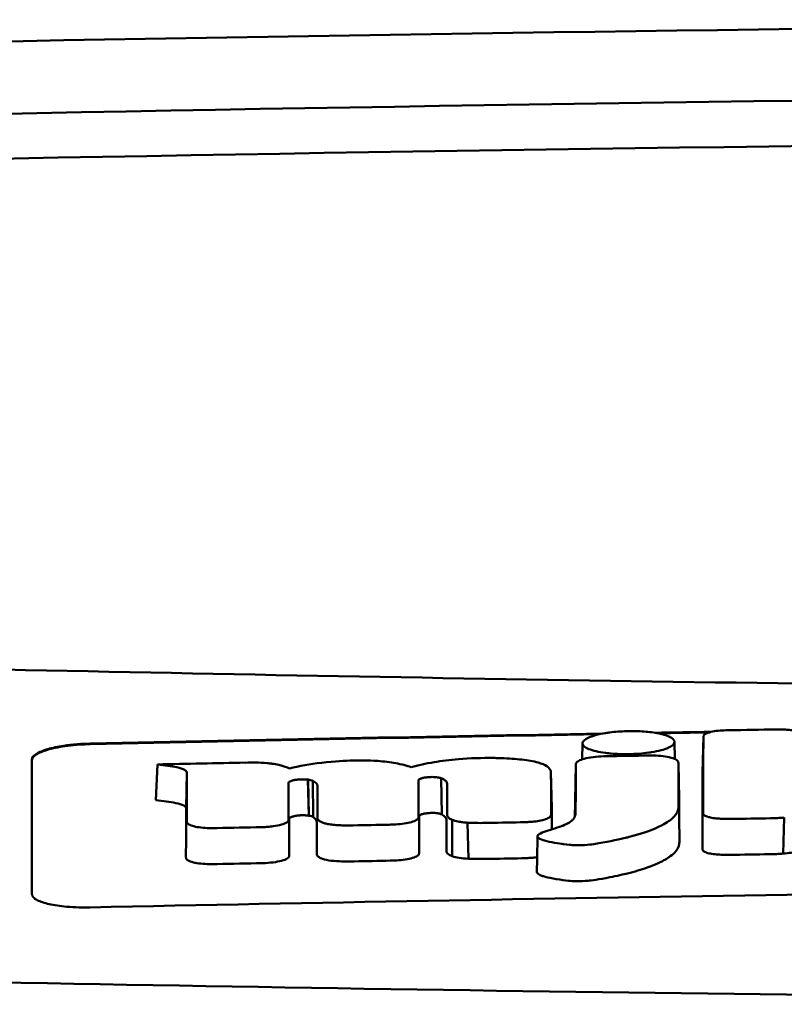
# Model space of a CAD drawing. Header units: millimetres. Extents: x 372 to 822, y 173 to 683.
# Tile 7 of 11: x 557 to 570, y 667 to 683. Entities that reach past the tile are written whole.
import ezdxf

# ---------------------------------------------------------------- set-up
doc = ezdxf.new("R2010")
doc.units = ezdxf.units.MM
doc.layers.add('Visible (ISO)', color=7, linetype='Continuous', lineweight=50)

msp = doc.modelspace()

# ---------------------------------------------------------------- linework, layer by layer
at = {"layer": 'Visible (ISO)'}
for p, q in [((566.339, 670.749), (566.344, 671.023)), ((567.921, 671.049), (567.926, 670.756)), ((568.417, 671.137), (568.405, 670.525)), ((559.017, 670.048), (559.048, 670.661)), ((562.406, 670.729), (562.397, 670.728)), ((566.214, 670.043), (566.226, 670.655)), ((568.003, 670.07), (567.991, 670.68)), ((559.538, 669.911), (559.551, 670.524)), ((565.813, 669.919), (565.801, 670.531)), ((561.48, 670.404), (561.484, 670.404)), ((561.642, 669.782), (561.628, 670.401)), ((561.644, 669.782), (561.631, 670.401)), ((561.717, 669.76), (561.711, 670.381)), ((563.525, 670.384), (563.525, 670.385)), ((563.927, 669.803), (563.917, 670.424)), ((561.494, 669.787), (561.497, 669.788)), ((563.537, 669.77), (563.537, 669.771)), ((564.105, 669.087), (564.104, 669.711)), ((564.385, 669.043), (564.366, 669.662)), ((569.807, 669.749), (569.79, 669.131))]:
    msp.add_line(p, q, dxfattribs=at)
for centre, major_axis, ratio, start_param, end_param in [((596.281, 654.218), (250.217, -0.007), 0.116796, 1.571075, 1.752137), ((596.436, 657.208), (225.492, 0.002), 0.110939, 1.570719, 1.791596), ((596.457, 657.177), (-227.223, 0), 0.106767, 4.71241, 4.92951), ((568.855, 669.751), (51.403, 0.789), 0.029133, 1.554631, 1.57023), ((2698.254, 563.678), (2131.91, -107.347), 0.004971, 3.131872, 3.14183), ((1442.832, 744.369), (876.488, 73.351), 0.007714, 3.140926, 3.156464), ((1003.57, 787.357), (437.26, 116.305), 0.016372, 3.162905, 3.181731), ((566.998, 670.575), (20.307, 0.333), 0.011404, 1.54636, 1.583154), ((-1035.432, 1045.447), (-1603.388, 374.365), 0.008684, 3.120399, 3.130225), ((596.48, -1120.012), (-1794.464, 0), 0.998105, 4.73241, 4.73325), ((556.862, 668.988), (5.162, 1.321), 0.208752, 0.672627, 0.721389), ((457.617, 642.558), (-103.711, -27.966), 0.030011, 3.195969, 3.212241), ((492.435, 672.155), (68.92, -1.605), 0.017399, 0.035526, 0.081457), ((563.471, 669.151), (0.0178, -0.0822), 0.794442, 1.154854, 1.308402), ((568.417, 669.208), (-0.0014, -0.0329), 0.45485, 4.797147, 4.891032), ((562.248, 669.111), (0.452, 0.007), 0.249026, 3.644233, 4.534786)]:
    msp.add_ellipse(centre, major_axis=major_axis, ratio=ratio, start_param=start_param, end_param=end_param, dxfattribs=at)
for points, knots in [([(550.347, 672.429), (557.968, 672.241), (565.603, 672.101), (577.141, 671.96), (580.988, 671.925), (586.774, 671.889), (588.708, 671.88), (592.491, 671.869), (594.305, 671.865), (596.204, 671.865)], [0.000811, 0.000811, 0.000811, 0.000811, 2.334672, 2.334672, 3.49801, 3.49801, 4.08174, 4.08174, 4.638981, 4.638981, 4.638981, 4.638981]), ([(566.45, 671.123), (566.479, 671.136), (566.517, 671.15), (566.622, 671.179), (566.684, 671.191), (566.739, 671.2)], [0.54383531, 0.54383531, 0.54383531, 0.54383531, 0.55538596, 0.55538596, 0.56979725, 0.56979725, 0.56979725, 0.56979725]), ([(566.739, 671.2), (566.764, 671.204), (566.788, 671.207), (566.903, 671.222), (567.001, 671.23), (567.113, 671.232), (567.122, 671.233), (567.133, 671.233)], [0.56979725, 0.56979725, 0.56979725, 0.56979725, 0.57641934, 0.57641934, 0.60538821, 0.60538821, 0.608138, 0.608138, 0.608138, 0.608138]), ([(567.133, 671.233), (567.213, 671.234), (567.306, 671.233), (567.444, 671.222), (567.486, 671.218), (567.526, 671.213)], [0.20935443, 0.20935443, 0.20935443, 0.20935443, 0.23138469, 0.23138469, 0.24081303, 0.24081303, 0.24081303, 0.24081303]), ([(567.526, 671.213), (567.572, 671.207), (567.617, 671.2), (567.724, 671.178), (567.775, 671.162), (567.815, 671.145)], [0.24081303, 0.24081303, 0.24081303, 0.24081303, 0.25152963, 0.25152963, 0.26878639, 0.26878639, 0.26878639, 0.26878639]), ([(568.42, 671.155), (568.419, 671.152), (568.419, 671.149), (568.418, 671.143), (568.417, 671.14), (568.417, 671.137)], [-0.007314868, -0.007314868, -0.007314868, -0.007314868, -0.003657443, -0.003657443, 0, 0, 0, 0]), ([(568.741, 671.245), (568.693, 671.243), (568.647, 671.238), (568.563, 671.224), (568.526, 671.215), (568.474, 671.197), (568.456, 671.189), (568.431, 671.172), (568.424, 671.164), (568.42, 671.155)], [-0.05113032, -0.05113032, -0.05113032, -0.05113032, -0.03661036, -0.03661036, -0.02158494, -0.02158494, -0.01046232, -0.01046232, 0, 0, 0, 0]), ([(568.861, 671.249), (568.841, 671.249), (568.821, 671.248), (568.781, 671.247), (568.761, 671.246), (568.741, 671.245)], [-0.0120578, -0.0120578, -0.0120578, -0.0120578, -0.00602891, -0.00602891, 0, 0, 0, 0]), ([(569.783, 671.261), (569.764, 671.261), (569.745, 671.262), (569.705, 671.262), (569.684, 671.262), (569.663, 671.261)], [-0.01208774, -0.01208774, -0.01208774, -0.01208774, -0.00635487, -0.00635487, 0, 0, 0, 0]), ([(570.058, 671.211), (570.045, 671.218), (570.03, 671.224), (569.994, 671.235), (569.973, 671.24), (569.925, 671.249), (569.898, 671.253), (569.842, 671.258), (569.813, 671.26), (569.783, 671.261)], [-0.03642364, -0.03642364, -0.03642364, -0.03642364, -0.02759296, -0.02759296, -0.01849049, -0.01849049, -0.00911385, -0.00911385, 0, 0, 0, 0]), ([(556.891, 670.747), (556.891, 670.779), (556.917, 670.813), (557.014, 670.873), (557.081, 670.9), (557.243, 670.947), (557.334, 670.966), (557.511, 670.993), (557.591, 671.002), (557.745, 671.014), (557.818, 671.017), (557.891, 671.019)], [0.000001, 0.000001, 0.000001, 0.000001, 0.0401815, 0.0401815, 0.0773555, 0.0773555, 0.111928, 0.111928, 0.1374241, 0.1374241, 0.1594038, 0.1594038, 0.1594038, 0.1594038]), ([(556.891, 670.737), (556.891, 670.754), (556.899, 670.772), (556.929, 670.808), (556.953, 670.826), (557.033, 670.872), (557.103, 670.898), (557.279, 670.946), (557.386, 670.966), (557.571, 670.99), (557.641, 670.996), (557.771, 671.005), (557.831, 671.008), (557.891, 671.009)], [0.000001, 0.000001, 0.000001, 0.000001, 0.0217943, 0.0217943, 0.0441477, 0.0441477, 0.0807582, 0.0807582, 0.1194179, 0.1194179, 0.1413053, 0.1413053, 0.159337, 0.159337, 0.159337, 0.159337]), ([(567.815, 671.145), (567.823, 671.142), (567.831, 671.138), (567.886, 671.112), (567.913, 671.087), (567.92, 671.057), (567.921, 671.053), (567.921, 671.048)], [0.26878639, 0.26878639, 0.26878639, 0.26878639, 0.27236042, 0.27236042, 0.29605283, 0.29605283, 0.29977178, 0.29977178, 0.29977178, 0.29977178]), ([(567.921, 671.048), (567.921, 671.027), (567.907, 671.004), (567.86, 670.97), (567.84, 670.959), (567.815, 670.948)], [0.29977178, 0.29977178, 0.29977178, 0.29977178, 0.3191873, 0.3191873, 0.32886275, 0.32886275, 0.32886275, 0.32886275]), ([(567.527, 670.871), (567.51, 670.868), (567.494, 670.866), (567.424, 670.856), (567.368, 670.85), (567.252, 670.842), (567.192, 670.839), (567.132, 670.838), (567.028, 670.836), (566.93, 670.84), (566.807, 670.85), (566.774, 670.854), (566.738, 670.858)], [0.35782816, 0.35782816, 0.35782816, 0.35782816, 0.36290873, 0.36290873, 0.38071021, 0.38071021, 0.39878358, 0.39878358, 0.39878358, 0.42985818, 0.42985818, 0.43932148, 0.43932148, 0.43932148, 0.43932148]), ([(567.977, 670.72), (567.967, 670.734), (567.948, 670.747), (567.888, 670.772), (567.846, 670.784), (567.751, 670.801), (567.701, 670.807), (567.596, 670.814), (567.543, 670.815), (567.49, 670.814)], [-0.06978878, -0.06978878, -0.06978878, -0.06978878, -0.05239411, -0.05239411, -0.03314186, -0.03314186, -0.01591655, -0.01591655, 0, 0, 0, 0]), ([(556.891, 668.436), (556.891, 668.879), (556.891, 669.32), (556.891, 669.763), (556.891, 670.091), (556.891, 670.418), (556.891, 670.747)], [0, 0, 0, 0, 5.438666, 5.438666, 5.438666, 9.461667, 9.461667, 9.461667, 9.461667]), ([(559.048, 670.661), (559.164, 670.649), (559.286, 670.633), (559.434, 670.6), (559.481, 670.586), (559.525, 670.563), (559.535, 670.555), (559.544, 670.543), (559.55, 670.535), (559.551, 670.524)], [-0.2159558, -0.2159558, -0.2159558, -0.2159558, -0.105326, -0.105326, -0.0420287, -0.0420287, -0.0138033, -0.0138033, 0, 0, 0, 0]), ([(561.01, 670.675), (560.985, 670.678), (560.956, 670.681), (560.86, 670.69), (560.794, 670.692), (560.728, 670.693)], [-0.03137982, -0.03137982, -0.03137982, -0.03137982, -0.02006966, -0.02006966, 0, 0, 0, 0]), ([(562.397, 670.728), (562.278, 670.725), (562.088, 670.717), (561.659, 670.667), (561.476, 670.633), (561.313, 670.593)], [-0.1386449, -0.1386449, -0.1386449, -0.1386449, -0.0667172, -0.0667172, 0, 0, 0, 0]), ([(563.401, 670.616), (563.325, 670.641), (563.237, 670.664), (563.042, 670.7), (562.94, 670.713), (562.656, 670.733), (562.502, 670.731), (562.406, 670.729)], [-0.2770651, -0.2770651, -0.2770651, -0.2770651, -0.2356097, -0.2356097, -0.1978033, -0.1978033, -0.1405425, -0.1405425, -0.1405425, -0.1405425]), ([(564.903, 670.77), (564.875, 670.771), (564.846, 670.772), (564.614, 670.775), (564.412, 670.769), (564.065, 670.74), (563.926, 670.722), (563.651, 670.676), (563.52, 670.647), (563.401, 670.616)], [-0.1668809, -0.1668809, -0.1668809, -0.1668809, -0.1584518, -0.1584518, -0.0966679, -0.0966679, -0.0505514, -0.0505514, 0, 0, 0, 0]), ([(565.799, 670.544), (565.792, 670.573), (565.771, 670.602), (565.697, 670.653), (565.647, 670.675), (565.503, 670.716), (565.409, 670.732), (565.192, 670.757), (565.071, 670.765), (564.953, 670.769)], [-0.3006219, -0.3006219, -0.3006219, -0.3006219, -0.2681937, -0.2681937, -0.2390981, -0.2390981, -0.2061369, -0.2061369, -0.1717789, -0.1717789, -0.1717789, -0.1717789]), ([(565.583, 669.451), (565.573, 669.442), (565.569, 669.434), (565.573, 669.414), (565.583, 669.404), (565.615, 669.378), (565.66, 669.364), (565.79, 669.325), (565.946, 669.303), (566.103, 669.282), (566.144, 669.279), (566.213, 669.274), (566.265, 669.274), (566.396, 669.278), (566.463, 669.285), (566.544, 669.295), (566.584, 669.302), (566.806, 669.338), (567.011, 669.385), (567.106, 669.407), (567.125, 669.412), (567.449, 669.493), (567.638, 669.581), (567.817, 669.68), (567.875, 669.723), (567.958, 669.814), (567.982, 669.861), (567.993, 669.924), (567.993, 669.938), (567.993, 669.974), (567.992, 670.234), (567.991, 670.68)], [-4.676688, -4.676688, -4.676688, -4.676688, -4.675904, -4.675904, -4.674974, -4.674974, -4.671817, -4.671817, -4.660677, -4.660677, -4.647032, -4.647032, -4.608842, -4.608842, -4.553099, -4.553099, -4.499156, -4.499156, -4.229728, -4.229728, -4.140787, -4.140787, -2.835256, -2.835256, -1.875515, -1.875515, -0.862737, -0.862737, -0.545368, -0.545368, 0, 0, 0, 0]), ([(566.226, 670.655), (566.225, 670.449), (566.225, 670.242), (566.225, 669.984), (566.224, 669.932), (566.224, 669.862), (566.225, 669.845), (566.223, 669.802), (566.219, 669.777), (566.195, 669.737), (566.188, 669.727), (566.179, 669.716), (566.178, 669.715), (566.177, 669.714)], [-1.166686, -1.166686, -1.166686, -1.166686, -0.464273, -0.464273, -0.288528, -0.288528, -0.228277, -0.228277, -0.144624, -0.144624, -0.115228, -0.115228, -0.113333, -0.113333, -0.113333, -0.113333]), ([(566.233, 670.686), (566.231, 670.681), (566.229, 670.676), (566.226, 670.666), (566.226, 670.66), (566.226, 670.655)], [-0.0124181, -0.0124181, -0.0124181, -0.0124181, -0.00620912, -0.00620912, 0, 0, 0, 0]), ([(566.706, 670.801), (566.644, 670.8), (566.583, 670.795), (566.467, 670.781), (566.414, 670.771), (566.331, 670.748), (566.3, 670.736), (566.255, 670.711), (566.24, 670.699), (566.233, 670.686)], [-0.07038308, -0.07038308, -0.07038308, -0.07038308, -0.05171901, -0.05171901, -0.03231276, -0.03231276, -0.01570023, -0.01570023, 0, 0, 0, 0]), ([(566.743, 670.802), (566.737, 670.802), (566.731, 670.802), (566.718, 670.802), (566.712, 670.802), (566.706, 670.801)], [-0.00371697, -0.00371697, -0.00371697, -0.00371697, -0.001858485, -0.001858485, 0, 0, 0, 0]), ([(567.991, 670.68), (567.99, 670.687), (567.989, 670.694), (567.985, 670.707), (567.982, 670.713), (567.977, 670.72)], [-0.01632771, -0.01632771, -0.01632771, -0.01632771, -0.00807771, -0.00807771, 0, 0, 0, 0]), ([(561.295, 670.334), (561.295, 670.336), (561.295, 670.338), (561.295, 670.343), (561.296, 670.345), (561.296, 670.347)], [-0.005600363, -0.005600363, -0.005600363, -0.005600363, -0.002800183, -0.002800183, 0, 0, 0, 0]), ([(561.296, 670.347), (561.298, 670.354), (561.304, 670.36), (561.326, 670.373), (561.343, 670.38), (561.38, 670.39), (561.399, 670.394), (561.439, 670.4), (561.459, 670.402), (561.48, 670.404)], [-0.03055807, -0.03055807, -0.03055807, -0.03055807, -0.02262898, -0.02262898, -0.01353981, -0.01353981, -0.00653226, -0.00653226, 0, 0, 0, 0]), ([(561.484, 670.404), (561.508, 670.405), (561.532, 670.406), (561.582, 670.405), (561.606, 670.404), (561.628, 670.401)], [-0.01504723, -0.01504723, -0.01504723, -0.01504723, -0.0076813, -0.0076813, 0, 0, 0, 0]), ([(561.628, 670.401), (561.629, 670.401), (561.629, 670.401), (561.63, 670.401), (561.63, 670.401), (561.631, 670.401)], [-0.0002682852, -0.0002682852, -0.0002682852, -0.0002682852, -0.0001341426, -0.0001341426, 0, 0, 0, 0]), ([(561.631, 670.401), (561.647, 670.398), (561.662, 670.396), (561.69, 670.389), (561.701, 670.385), (561.711, 670.381)], [-0.01202595, -0.01202595, -0.01202595, -0.01202595, -0.00617462, -0.00617462, 0, 0, 0, 0]), ([(561.711, 670.381), (561.737, 670.368), (561.761, 670.353), (561.787, 670.322), (561.792, 670.308), (561.792, 670.295)], [-0.03992932, -0.03992932, -0.03992932, -0.03992932, -0.01685313, -0.01685313, 0, 0, 0, 0]), ([(563.525, 670.385), (563.525, 670.389), (563.527, 670.394), (563.537, 670.404), (563.544, 670.409), (563.561, 670.416), (563.568, 670.419), (563.592, 670.427), (563.61, 670.431), (563.649, 670.438), (563.669, 670.441), (563.691, 670.442)], [-0.02992686, -0.02992686, -0.02992686, -0.02992686, -0.02418642, -0.02418642, -0.01807434, -0.01807434, -0.01392338, -0.01392338, -0.00671718, -0.00671718, 0, 0, 0, 0]), ([(563.691, 670.442), (563.706, 670.444), (563.721, 670.445), (563.753, 670.446), (563.769, 670.446), (563.801, 670.445), (563.818, 670.444), (563.848, 670.441), (563.862, 670.439), (563.874, 670.436)], [-0.01955689, -0.01955689, -0.01955689, -0.01955689, -0.01485499, -0.01485499, -0.01008754, -0.01008754, -0.00490608, -0.00490608, 0, 0, 0, 0]), ([(563.874, 670.436), (563.882, 670.435), (563.89, 670.433), (563.904, 670.429), (563.911, 670.427), (563.917, 670.424)], [-0.006796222, -0.006796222, -0.006796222, -0.006796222, -0.003434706, -0.003434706, 0, 0, 0, 0]), ([(563.917, 670.424), (563.935, 670.417), (563.951, 670.409), (563.98, 670.392), (563.992, 670.383), (564.014, 670.359), (564.019, 670.344), (564.019, 670.329)], [-0.04141837, -0.04141837, -0.04141837, -0.04141837, -0.03042196, -0.03042196, -0.01813781, -0.01813781, 0, 0, 0, 0]), ([(559.017, 670.048), (559.137, 670.035), (559.262, 670.019), (559.414, 669.986), (559.463, 669.972), (559.51, 669.949), (559.52, 669.942), (559.531, 669.93), (559.537, 669.922), (559.538, 669.911)], [-0.1886698, -0.1886698, -0.1886698, -0.1886698, -0.0911326, -0.0911326, -0.0367802, -0.0367802, -0.0129551, -0.0129551, 0, 0, 0, 0]), ([(565.558, 668.815), (565.558, 668.814), (565.558, 668.813), (565.559, 668.808), (565.561, 668.8), (565.583, 668.78), (565.601, 668.766), (565.67, 668.741), (565.731, 668.721), (565.97, 668.682), (566.052, 668.671), (566.139, 668.662), (566.189, 668.658), (566.314, 668.657), (566.375, 668.66), (566.5, 668.671), (566.611, 668.685), (566.929, 668.749), (567.049, 668.776), (567.239, 668.821), (567.352, 668.855), (567.591, 668.94), (567.686, 668.987), (567.786, 669.041), (567.861, 669.085), (567.964, 669.191), (567.99, 669.238), (568.004, 669.303), (568.005, 669.316), (568.007, 669.39), (568.005, 669.451), (568.004, 669.699), (568.003, 669.884), (568.003, 670.07)], [-1.208321, -1.208321, -1.208321, -1.208321, -1.111902, -1.111902, -0.905637, -0.905637, -0.746423, -0.746423, -0.659222, -0.659222, -0.617445, -0.617445, -0.585347, -0.585347, -0.554872, -0.554872, -0.520248, -0.520248, -0.499861, -0.499861, -0.459593, -0.459593, -0.4035, -0.4035, -0.354802, -0.354802, -0.317144, -0.317144, -0.30253, -0.30253, -0.226738, -0.226738, 0, 0, 0, 0]), ([(563.537, 669.771), (563.537, 669.777), (563.54, 669.783), (563.556, 669.794), (563.568, 669.8), (563.599, 669.811), (563.619, 669.816), (563.662, 669.823), (563.685, 669.826), (563.709, 669.827)], [-0.03003381, -0.03003381, -0.03003381, -0.03003381, -0.02291426, -0.02291426, -0.0153026, -0.0153026, -0.00735305, -0.00735305, 0, 0, 0, 0]), ([(563.709, 669.827), (563.725, 669.829), (563.741, 669.829), (563.775, 669.83), (563.791, 669.829), (563.824, 669.828), (563.839, 669.826), (563.867, 669.822), (563.879, 669.82), (563.89, 669.817)], [-0.0198792, -0.0198792, -0.0198792, -0.0198792, -0.01493589, -0.01493589, -0.00986287, -0.00986287, -0.00482334, -0.00482334, 0, 0, 0, 0]), ([(563.89, 669.817), (563.898, 669.815), (563.905, 669.813), (563.917, 669.808), (563.923, 669.806), (563.927, 669.803)], [-0.007017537, -0.007017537, -0.007017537, -0.007017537, -0.003544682, -0.003544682, 0, 0, 0, 0]), ([(563.927, 669.803), (563.94, 669.796), (563.951, 669.789), (563.972, 669.773), (563.98, 669.764), (564.001, 669.739), (564.007, 669.723), (564.007, 669.705)], [-0.04184917, -0.04184917, -0.04184917, -0.04184917, -0.03190704, -0.03190704, -0.02101076, -0.02101076, 0, 0, 0, 0]), ([(564.02, 669.797), (564.02, 669.782), (564.026, 669.767), (564.054, 669.737), (564.075, 669.724), (564.104, 669.711)], [-0.03713255, -0.03713255, -0.03713255, -0.03713255, -0.01850358, -0.01850358, 0, 0, 0, 0]), ([(565.799, 669.781), (565.8, 669.786), (565.802, 669.79), (565.803, 669.798), (565.803, 669.803), (565.803, 669.807)], [-0.01029059, -0.01029059, -0.01029059, -0.01029059, -0.0051453, -0.0051453, 0, 0, 0, 0]), ([(568.414, 669.816), (568.415, 669.806), (568.422, 669.796), (568.451, 669.776), (568.472, 669.767), (568.525, 669.752), (568.555, 669.746), (568.619, 669.736), (568.653, 669.733), (568.689, 669.731)], [-0.04908253, -0.04908253, -0.04908253, -0.04908253, -0.03649581, -0.03649581, -0.02308132, -0.02308132, -0.01125263, -0.01125263, 0, 0, 0, 0]), ([(559.548, 669.684), (559.548, 669.68), (559.549, 669.675), (559.551, 669.666), (559.553, 669.662), (559.555, 669.658)], [-0.01079552, -0.01079552, -0.01079552, -0.01079552, -0.00539778, -0.00539778, 0, 0, 0, 0]), ([(559.555, 669.658), (559.563, 669.645), (559.579, 669.634), (559.627, 669.612), (559.659, 669.602), (559.737, 669.585), (559.782, 669.579), (559.876, 669.571), (559.924, 669.569), (559.973, 669.569)], [-0.06226453, -0.06226453, -0.06226453, -0.06226453, -0.04680156, -0.04680156, -0.03060505, -0.03060505, -0.01479139, -0.01479139, 0, 0, 0, 0]), ([(560.846, 669.586), (560.877, 669.586), (560.908, 669.588), (560.97, 669.593), (561.001, 669.596), (561.085, 669.607), (561.133, 669.617), (561.214, 669.64), (561.245, 669.653), (561.286, 669.681), (561.296, 669.695), (561.296, 669.709)], [-0.07213826, -0.07213826, -0.07213826, -0.07213826, -0.06285871, -0.06285871, -0.05297585, -0.05297585, -0.03500281, -0.03500281, -0.01704041, -0.01704041, 0, 0, 0, 0]), ([(561.308, 669.732), (561.309, 669.738), (561.314, 669.744), (561.333, 669.756), (561.347, 669.762), (561.382, 669.772), (561.402, 669.777), (561.447, 669.784), (561.47, 669.786), (561.494, 669.787)], [-0.03056509, -0.03056509, -0.03056509, -0.03056509, -0.02315572, -0.02315572, -0.01522783, -0.01522783, -0.00732017, -0.00732017, 0, 0, 0, 0]), ([(561.497, 669.788), (561.523, 669.789), (561.548, 669.789), (561.598, 669.788), (561.621, 669.786), (561.642, 669.782)], [-0.01522535, -0.01522535, -0.01522535, -0.01522535, -0.0075565, -0.0075565, 0, 0, 0, 0]), ([(561.642, 669.782), (561.642, 669.782), (561.642, 669.782), (561.643, 669.782), (561.644, 669.782), (561.644, 669.782)], [-0.0002734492, -0.0002734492, -0.0002734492, -0.0002734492, -0.0001367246, -0.0001367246, 0, 0, 0, 0]), ([(561.644, 669.782), (561.66, 669.779), (561.675, 669.776), (561.7, 669.769), (561.71, 669.764), (561.717, 669.76)], [-0.01231679, -0.01231679, -0.01231679, -0.01231679, -0.00622563, -0.00622563, 0, 0, 0, 0]), ([(561.717, 669.76), (561.727, 669.753), (561.736, 669.746), (561.752, 669.732), (561.759, 669.724), (561.775, 669.702), (561.78, 669.687), (561.78, 669.672)], [-0.03744041, -0.03744041, -0.03744041, -0.03744041, -0.02842208, -0.02842208, -0.01879918, -0.01879918, 0, 0, 0, 0]), ([(561.791, 669.75), (561.791, 669.737), (561.796, 669.724), (561.817, 669.698), (561.833, 669.686), (561.855, 669.674)], [-0.03237121, -0.03237121, -0.03237121, -0.03237121, -0.01625604, -0.01625604, 0, 0, 0, 0]), ([(561.855, 669.674), (561.869, 669.667), (561.886, 669.661), (561.925, 669.649), (561.947, 669.643), (561.998, 669.633), (562.028, 669.629), (562.09, 669.622), (562.122, 669.62), (562.156, 669.618)], [-0.04047569, -0.04047569, -0.04047569, -0.04047569, -0.03078986, -0.03078986, -0.02099526, -0.02099526, -0.01033367, -0.01033367, 0, 0, 0, 0]), ([(563.023, 669.627), (563.042, 669.628), (563.061, 669.628), (563.099, 669.63), (563.118, 669.63), (563.137, 669.631)], [-0.0114105, -0.0114105, -0.0114105, -0.0114105, -0.00570516, -0.00570516, 0, 0, 0, 0]), ([(563.137, 669.631), (563.186, 669.634), (563.234, 669.639), (563.326, 669.652), (563.368, 669.661), (563.442, 669.682), (563.472, 669.695), (563.512, 669.72), (563.523, 669.733), (563.526, 669.746)], [-0.06382121, -0.06382121, -0.06382121, -0.06382121, -0.04876084, -0.04876084, -0.03277152, -0.03277152, -0.01585483, -0.01585483, 0, 0, 0, 0]), ([(563.526, 669.746), (563.526, 669.748), (563.526, 669.75), (563.526, 669.754), (563.527, 669.757), (563.527, 669.759)], [-0.005096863, -0.005096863, -0.005096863, -0.005096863, -0.00254843, -0.00254843, 0, 0, 0, 0]), ([(564.104, 669.711), (564.131, 669.699), (564.167, 669.689), (564.233, 669.676), (564.258, 669.673), (564.311, 669.666), (564.338, 669.664), (564.366, 669.662)], [-0.03490258, -0.03490258, -0.03490258, -0.03490258, -0.01807201, -0.01807201, -0.00892925, -0.00892925, 0, 0, 0, 0]), ([(564.366, 669.662), (564.413, 669.66), (564.46, 669.658), (564.559, 669.656), (564.61, 669.656), (564.662, 669.657)], [-0.0300443, -0.0300443, -0.0300443, -0.0300443, -0.01549239, -0.01549239, 0, 0, 0, 0]), ([(565.279, 669.668), (565.307, 669.669), (565.335, 669.669), (565.39, 669.672), (565.417, 669.673), (565.443, 669.675)], [-0.01653626, -0.01653626, -0.01653626, -0.01653626, -0.00805828, -0.00805828, 0, 0, 0, 0]), ([(565.443, 669.675), (565.487, 669.678), (565.53, 669.683), (565.611, 669.696), (565.648, 669.704), (565.715, 669.723), (565.743, 669.734), (565.782, 669.758), (565.795, 669.769), (565.799, 669.781)], [-0.05821795, -0.05821795, -0.05821795, -0.05821795, -0.04453926, -0.04453926, -0.03017797, -0.03017797, -0.01468996, -0.01468996, 0, 0, 0, 0]), ([(566.13, 669.674), (566.124, 669.669), (566.116, 669.664), (566.078, 669.642), (566.043, 669.626), (565.996, 669.608), (565.99, 669.606), (565.983, 669.604)], [-0.0924749, -0.0924749, -0.0924749, -0.0924749, -0.08684232, -0.08684232, -0.06779801, -0.06779801, -0.06501187, -0.06501187, -0.06501187, -0.06501187]), ([(568.689, 669.731), (568.722, 669.729), (568.755, 669.728), (568.824, 669.726), (568.86, 669.726), (568.895, 669.727)], [-0.02088223, -0.02088223, -0.02088223, -0.02088223, -0.01062105, -0.01062105, 0, 0, 0, 0]), ([(569.572, 669.737), (569.611, 669.738), (569.65, 669.739), (569.728, 669.743), (569.768, 669.746), (569.807, 669.749)], [-0.02385699, -0.02385699, -0.02385699, -0.02385699, -0.01223524, -0.01223524, 0, 0, 0, 0]), ([(559.973, 669.569), (559.989, 669.569), (560.005, 669.569), (560.036, 669.57), (560.052, 669.57), (560.068, 669.57)], [-0.009512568, -0.009512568, -0.009512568, -0.009512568, -0.004756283, -0.004756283, 0, 0, 0, 0]), ([(562.156, 669.618), (562.196, 669.616), (562.236, 669.616), (562.32, 669.615), (562.363, 669.615), (562.406, 669.616)], [-0.02531279, -0.02531279, -0.02531279, -0.02531279, -0.01297939, -0.01297939, 0, 0, 0, 0]), ([(561.779, 669.126), (561.779, 669.112), (561.785, 669.099), (561.81, 669.073), (561.828, 669.062), (561.853, 669.05)], [-0.03246794, -0.03246794, -0.03246794, -0.03246794, -0.01597633, -0.01597633, 0, 0, 0, 0]), ([(563.154, 669.014), (563.205, 669.017), (563.254, 669.023), (563.346, 669.037), (563.389, 669.046), (563.46, 669.068), (563.489, 669.08), (563.526, 669.105), (563.536, 669.118), (563.538, 669.131)], [-0.0640319, -0.0640319, -0.0640319, -0.0640319, -0.04854057, -0.04854057, -0.03215829, -0.03215829, -0.01553999, -0.01553999, 0, 0, 0, 0]), ([(564.008, 669.172), (564.008, 669.157), (564.015, 669.142), (564.048, 669.113), (564.072, 669.099), (564.105, 669.087)], [-0.0372834, -0.0372834, -0.0372834, -0.0372834, -0.01872605, -0.01872605, 0, 0, 0, 0]), ([(568.402, 669.203), (568.402, 669.193), (568.408, 669.183), (568.433, 669.164), (568.452, 669.155), (568.501, 669.139), (568.531, 669.132), (568.597, 669.121), (568.632, 669.117), (568.67, 669.115)], [-0.04924341, -0.04924341, -0.04924341, -0.04924341, -0.03730774, -0.03730774, -0.02457836, -0.02457836, -0.01203215, -0.01203215, 0, 0, 0, 0]), ([(569.553, 669.121), (569.593, 669.121), (569.633, 669.122), (569.712, 669.126), (569.751, 669.128), (569.79, 669.131)], [-0.02395861, -0.02395861, -0.02395861, -0.02395861, -0.01199304, -0.01199304, 0, 0, 0, 0]), ([(569.79, 669.131), (569.836, 669.134), (569.879, 669.14), (569.958, 669.154), (569.992, 669.162), (570.021, 669.172)], [-0.02856182, -0.02856182, -0.02856182, -0.02856182, -0.01439277, -0.01439277, 0, 0, 0, 0]), ([(559.535, 669.064), (559.535, 669.06), (559.536, 669.055), (559.539, 669.047), (559.541, 669.042), (559.544, 669.038)], [-0.0108334, -0.0108334, -0.0108334, -0.0108334, -0.00541667, -0.00541667, 0, 0, 0, 0]), ([(559.544, 669.038), (559.552, 669.026), (559.569, 669.014), (559.618, 668.992), (559.651, 668.982), (559.731, 668.966), (559.777, 668.96), (559.873, 668.952), (559.923, 668.95), (559.973, 668.951)], [-0.06287209, -0.06287209, -0.06287209, -0.06287209, -0.04741614, -0.04741614, -0.03128097, -0.03128097, -0.01509077, -0.01509077, 0, 0, 0, 0]), ([(559.973, 668.951), (559.989, 668.951), (560.005, 668.951), (560.037, 668.951), (560.053, 668.952), (560.069, 668.952)], [-0.009658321, -0.009658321, -0.009658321, -0.009658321, -0.004898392, -0.004898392, 0, 0, 0, 0]), ([(560.854, 668.968), (560.915, 668.969), (560.974, 668.974), (561.085, 668.988), (561.134, 668.997), (561.218, 669.02), (561.251, 669.033), (561.297, 669.062), (561.308, 669.077), (561.308, 669.092)], [-0.07286259, -0.07286259, -0.07286259, -0.07286259, -0.05472391, -0.05472391, -0.03663002, -0.03663002, -0.01845307, -0.01845307, 0, 0, 0, 0]), ([(562.17, 668.999), (562.213, 668.998), (562.255, 668.997), (562.34, 668.997), (562.381, 668.997), (562.423, 668.998)], [-0.02544983, -0.02544983, -0.02544983, -0.02544983, -0.01243766, -0.01243766, 0, 0, 0, 0]), ([(563.041, 669.01), (563.06, 669.01), (563.079, 669.011), (563.117, 669.012), (563.136, 669.013), (563.154, 669.014)], [-0.01137431, -0.01137431, -0.01137431, -0.01137431, -0.00564762, -0.00564762, 0, 0, 0, 0]), ([(564.105, 669.087), (564.137, 669.075), (564.178, 669.065), (564.274, 669.05), (564.328, 669.045), (564.385, 669.043)], [-0.03526634, -0.03526634, -0.03526634, -0.03526634, -0.01757225, -0.01757225, 0, 0, 0, 0]), ([(564.385, 669.043), (564.435, 669.041), (564.485, 669.04), (564.586, 669.039), (564.634, 669.039), (564.683, 669.04)], [-0.03019579, -0.03019579, -0.03019579, -0.03019579, -0.01472022, -0.01472022, 0, 0, 0, 0]), ([(565.302, 669.051), (565.329, 669.051), (565.357, 669.052), (565.412, 669.055), (565.439, 669.057), (565.465, 669.059)], [-0.016514, -0.016514, -0.016514, -0.016514, -0.00818773, -0.00818773, 0, 0, 0, 0]), ([(568.67, 669.115), (568.705, 669.112), (568.74, 669.111), (568.809, 669.109), (568.842, 669.109), (568.875, 669.11)], [-0.02086728, -0.02086728, -0.02086728, -0.02086728, -0.01001262, -0.01001262, 0, 0, 0, 0]), ([(581.02, 668.551), (577.176, 668.518), (573.334, 668.473), (565.622, 668.359), (561.758, 668.289), (557.891, 668.208)], [0.000001, 0.000001, 0.000001, 0.000001, 1.153366, 1.153366, 2.313577, 2.313577, 2.313577, 2.313577]), ([(557.891, 668.208), (557.827, 668.206), (557.764, 668.206), (557.628, 668.21), (557.556, 668.214), (557.376, 668.23), (557.274, 668.245), (557.102, 668.284), (557.033, 668.307), (556.952, 668.349), (556.929, 668.366), (556.899, 668.401), (556.891, 668.418), (556.891, 668.436)], [0.000001, 0.000001, 0.000001, 0.000001, 0.0191896, 0.0191896, 0.0415785, 0.0415785, 0.0784246, 0.0784246, 0.1148802, 0.1148802, 0.1371153, 0.1371153, 0.158789, 0.158789, 0.158789, 0.158789]), ([(596.126, 666.545), (586.441, 666.547), (576.762, 666.614), (557.434, 666.879), (547.804, 667.078), (538.299, 667.342)], [0.032666, 0.032666, 0.032666, 0.032666, 2.938218, 2.938218, 5.868286, 5.868286, 5.868286, 5.868286])]:
    msp.add_open_spline(points, degree=3, knots=knots, dxfattribs=at)
for points in [[(557.891, 671.019), (560.823, 671.084), (563.753, 671.141), (566.683, 671.19)], [(557.891, 671.009), (560.805, 671.073), (563.717, 671.13), (566.63, 671.179)], [(567.58, 671.205), (567.904, 671.211), (568.229, 671.216), (568.553, 671.221)], [(567.633, 671.196), (567.926, 671.201), (568.219, 671.206), (568.512, 671.21)], [(568.417, 671.137), (568.416, 670.698), (568.415, 670.258), (568.414, 669.819)], [(564.953, 670.769), (564.937, 670.769), (564.92, 670.77), (564.903, 670.77)], [(559.551, 670.524), (559.55, 670.244), (559.549, 669.963), (559.548, 669.684)], [(565.801, 670.531), (565.801, 670.536), (565.8, 670.54), (565.799, 670.544)], [(565.803, 669.807), (565.803, 670.048), (565.802, 670.29), (565.801, 670.531)], [(568.405, 670.525), (568.404, 670.085), (568.403, 669.645), (568.402, 669.206)], [(561.296, 669.709), (561.296, 669.917), (561.295, 670.125), (561.295, 670.334)], [(563.527, 669.759), (563.526, 669.967), (563.525, 670.175), (563.525, 670.384)], [(564.019, 670.329), (564.019, 670.152), (564.02, 669.974), (564.02, 669.797)], [(561.792, 670.295), (561.792, 670.113), (561.791, 669.931), (561.791, 669.75)], [(566.214, 670.043), (566.214, 669.953), (566.213, 669.862), (566.213, 669.772)], [(559.538, 669.911), (559.537, 669.629), (559.536, 669.346), (559.535, 669.064)], [(565.814, 669.547), (565.814, 669.671), (565.814, 669.795), (565.813, 669.919)], [(568.414, 669.819), (568.414, 669.818), (568.414, 669.817), (568.414, 669.816)], [(561.307, 669.718), (561.307, 669.723), (561.307, 669.727), (561.308, 669.732)], [(561.308, 669.092), (561.308, 669.301), (561.307, 669.509), (561.307, 669.718)], [(561.78, 669.672), (561.78, 669.49), (561.779, 669.307), (561.779, 669.126)], [(562.406, 669.616), (562.612, 669.62), (562.817, 669.624), (563.023, 669.627)], [(563.539, 669.144), (563.538, 669.352), (563.537, 669.561), (563.537, 669.77)], [(564.007, 669.705), (564.007, 669.528), (564.008, 669.35), (564.008, 669.172)], [(564.662, 669.657), (564.868, 669.661), (565.073, 669.664), (565.279, 669.668)], [(566.177, 669.714), (566.17, 669.706), (566.156, 669.691), (566.13, 669.674)], [(568.895, 669.727), (569.121, 669.73), (569.347, 669.734), (569.572, 669.737)], [(560.068, 669.57), (560.323, 669.575), (560.579, 669.58), (560.834, 669.585)], [(560.834, 669.585), (560.838, 669.586), (560.842, 669.586), (560.846, 669.586)], [(565.686, 669.505), (565.636, 669.488), (565.599, 669.47), (565.583, 669.451)], [(565.827, 669.551), (565.778, 669.536), (565.731, 669.52), (565.686, 669.505)], [(565.983, 669.604), (565.934, 669.586), (565.881, 669.568), (565.827, 669.551)], [(565.558, 668.815), (565.562, 669.02), (565.567, 669.224), (565.571, 669.429)], [(568.875, 669.11), (569.1, 669.113), (569.328, 669.117), (569.553, 669.121)], [(560.069, 668.952), (560.326, 668.957), (560.586, 668.962), (560.842, 668.968)], [(560.842, 668.968), (560.847, 668.968), (560.85, 668.968), (560.854, 668.968)], [(562.423, 668.998), (562.628, 669.002), (562.836, 669.006), (563.041, 669.01)], [(564.683, 669.04), (564.889, 669.044), (565.096, 669.047), (565.302, 669.051)], [(565.465, 669.059), (565.499, 669.061), (565.532, 669.065), (565.563, 669.07)]]:
    msp.add_open_spline(points, degree=3, dxfattribs=at)

doc.saveas('drawing.dxf')
